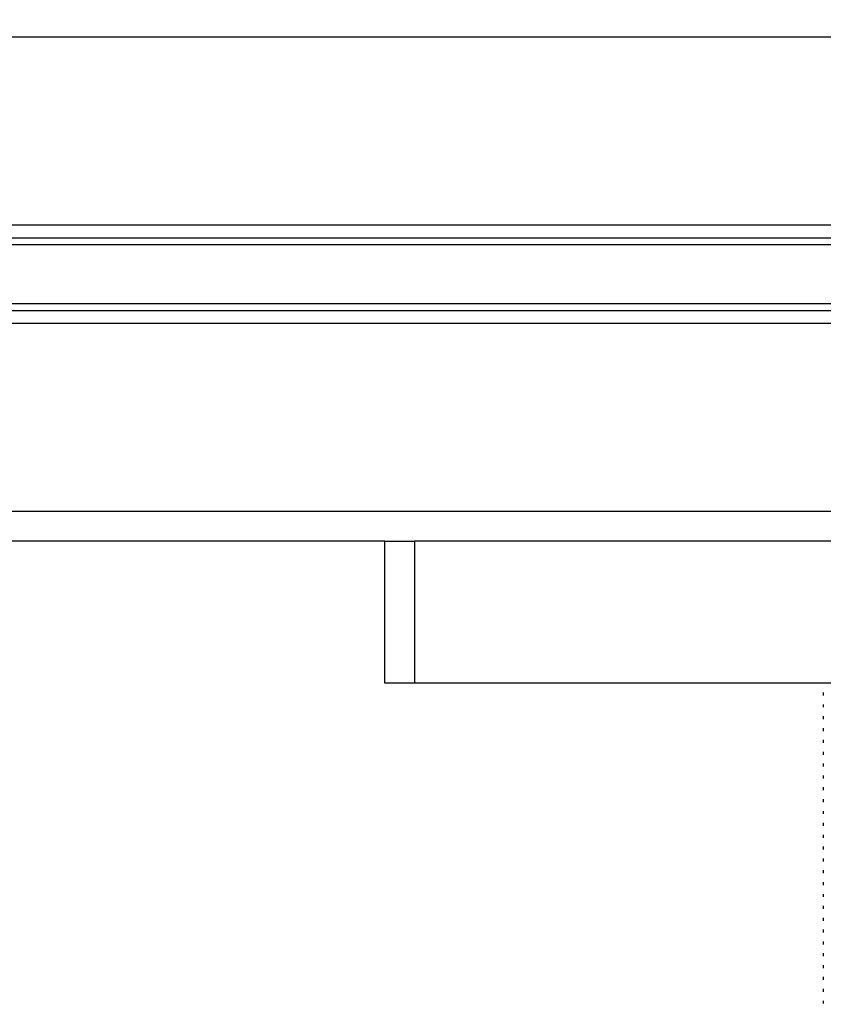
# Model space of a CAD drawing. Header units: millimetres. Extents: x 0 to 420, y 0 to 297.
# Tile 55 of 77: x 313 to 320, y 177 to 185. Entities that reach past the tile are written whole.
import ezdxf

# ---------------------------------------------------------------- set-up
doc = ezdxf.new("R2010")
doc.units = ezdxf.units.MM
doc.layers.add('QUOTE', color=174, linetype='Continuous')
doc.styles.add('SLDTEXTSTYLE3', font='TXT', dxfattribs={"width": 0.75})
doc.dimstyles.new('SLDDIMSTYLE0', dxfattribs={"dimtxt": 3, "dimasz": 3, "dimexe": 0, "dimexo": 0.0625, "dimgap": 0.75, "dimtad": 1, "dimlfac": 9.979656, "dimrnd": 1e-09, "dimzin": 12, "dimdsep": 46, "dimtxsty": 'SLDTEXTSTYLE3', "dimsah": 1, "dimcen": 0.09, "dimadec": 0, "dimazin": 3, "dimtfac": 1, "dimtdec": 3, "dimtofl": 0, "dimtmove": 0, "dimatfit": 3, "dimfxl": 0, "dimfrac": 2, "dimtolj": 1, "dimtzin": 12, "dimarcsym": 0})

# ---------------------------------------------------------------- blocks, each defined once
blk = doc.blocks.new('_D_2')
at = {"layer": 'QUOTE'}
for p, q in [((315.4972, 258.8846), (340.7097, 258.8846)), ((338.7097, 168.7913), (338.7097, 258.8846)), ((328.58, 168.7913), (340.7097, 168.7913))]:
    blk.add_line(p, q, dxfattribs=at)
for points in [[(338.7097, 258.8846), (338.2097, 255.8846), (339.2097, 255.8846)], [(338.7097, 168.7913), (339.2097, 171.7913), (338.2097, 171.7913)]]:
    blk.add_solid(points, dxfattribs=at)
at = {"layer": 'QUOTE', "insert": (334.8425, 208.8504), "char_height": 3, "attachment_point": 1, "rotation": 90, "style": 'SLDTEXTSTYLE3'}
blk.add_mtext('899,1', dxfattribs=at)

msp = doc.modelspace()

# ---------------------------------------------------------------- linework, layer by layer
at = {"color": 7, "linetype": 'Continuous', "lineweight": 25}
for p, q in [((325.1209, 184.874), (293.0557, 184.874)), ((325.1209, 183.2858), (293.0557, 183.2858)), ((319.9353, 183.1772), (298.2412, 183.1772)), ((319.9281, 183.1196), (298.2484, 183.1196)), ((319.9353, 182.5627), (298.2412, 182.5627)), ((319.9281, 182.6202), (298.2484, 182.6202)), ((325.1209, 182.4541), (293.0557, 182.4541)), ((325.1209, 180.8659), (293.0557, 180.8659)), ((316.1025, 180.6153), (302.074, 180.6153)), ((316.1025, 179.4129), (316.1025, 180.6153)), ((316.1025, 180.6153), (316.3531, 180.6153)), ((316.3531, 180.6153), (316.3531, 179.4129)), ((324.8704, 180.6153), (316.3531, 180.6153)), ((316.3531, 179.4129), (316.1025, 179.4129)), ((324.8704, 179.4129), (316.3531, 179.4129)), ((319.8101, 179.4129), (319.8101, 179.4102)), ((319.8101, 179.335), (319.8101, 179.3101)), ((319.8101, 179.2348), (319.8101, 179.2098)), ((319.8101, 179.1346), (319.8101, 179.1096)), ((319.8101, 179.0344), (319.8101, 179.0094)), ((319.8101, 178.9342), (319.8101, 178.9092)), ((319.8101, 178.834), (319.8101, 178.809)), ((319.8101, 178.7338), (319.8101, 178.7088)), ((319.8101, 178.6336), (319.8101, 178.6086)), ((319.8101, 178.5334), (319.8101, 178.5084)), ((319.8101, 178.4332), (319.8101, 178.4082)), ((319.8101, 178.333), (319.8101, 178.308)), ((319.8101, 178.2328), (319.8101, 178.2078)), ((319.8101, 178.1326), (319.8101, 178.1076)), ((319.8101, 178.0324), (319.8101, 178.0074)), ((319.8101, 177.9322), (319.8101, 177.9072)), ((319.8101, 177.8319), (319.8101, 177.807)), ((319.8101, 177.7318), (319.8101, 177.7068)), ((319.8101, 177.6315), (319.8101, 177.6066)), ((319.8101, 177.5314), (319.8101, 177.5064)), ((319.8101, 177.4311), (319.8101, 177.4061)), ((319.8101, 177.331), (319.8101, 177.306)), ((319.8101, 177.2307), (319.8101, 177.2057)), ((319.8101, 177.1305), (319.8101, 177.1056)), ((319.8101, 177.0303), (319.8101, 177.0053)), ((319.8101, 176.9301), (319.8101, 176.9052)), ((319.8101, 176.8299), (319.8101, 176.8049)), ((319.8101, 176.7297), (319.8101, 176.7048))]:
    msp.add_line(p, q, dxfattribs=at)

# ---------------------------------------------------------------- dimensions: what is measured, and where the dimension line sits
at = {"layer": 'QUOTE'}
dim = msp.add_linear_dim(base=(338.7097, 258.8846), p1=(326.58, 168.7913), p2=(313.4972, 258.8846), angle=90, dimstyle='SLDDIMSTYLE0', dxfattribs=at)
dim.commit()
dim.dimension.update_dxf_attribs({"geometry": '_D_2', "text_midpoint": (338.7097, 213.8379), "dimtype": 160})

doc.saveas('drawing.dxf')
